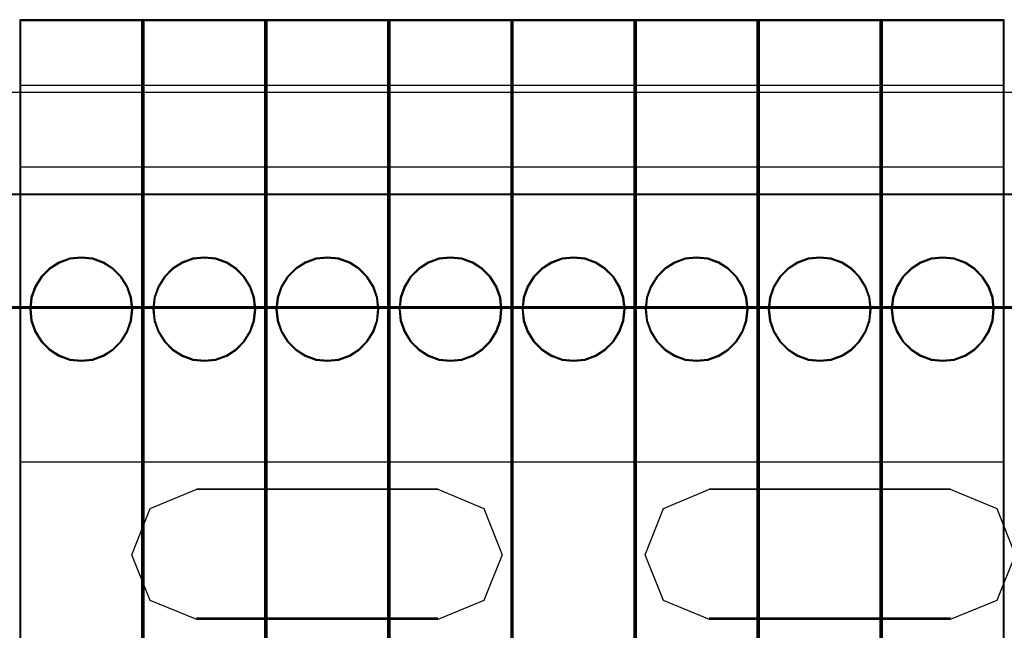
# Model space of a CAD drawing. Header units: millimetres. Extents: x 18084 to 52399, y 38174 to 56392.
# Tile 167 of 250: x 25354 to 25402, y 51097 to 51127. Entities that reach past the tile are written whole.
import ezdxf

# ---------------------------------------------------------------- set-up
doc = ezdxf.new("R2010")
doc.units = ezdxf.units.MM
doc.header["$LTSCALE"] = 100
for name, color, linetype in [('30', 7, 'Continuous'), ('45', 7, 'Continuous'), ('50', 7, 'Continuous')]:
    doc.layers.add(name, color=color, linetype=linetype)

msp = doc.modelspace()

# ---------------------------------------------------------------- linework, layer by layer
at = {"layer": '30', "color": 139}
for points in [[(25598.441, 51118.595), (25163.131, 51118.595), (25598.441, 51118.595)], [(25163.131, 51113.111), (25598.441, 51113.111), (25163.131, 51113.111)], [(25374.175, 51104.227), (25362.406, 51104.227), (25374.175, 51104.227)], [(25387.397, 51104.227), (25399.163, 51104.227), (25387.397, 51104.227)], [(25362.406, 51097.947), (25374.175, 51097.947), (25362.406, 51097.947)], [(25399.163, 51097.947), (25387.397, 51097.947), (25399.163, 51097.947)]]:
    msp.add_lwpolyline(points, close=True, dxfattribs=at)
at = {"layer": '30', "color": 7}
for points in [[(25163.131, 51113.041), (25598.441, 51113.041), (25598.441, 51113.227), (25598.441, 51115.43), (25598.441, 51118.595), (25598.257, 51118.595), (25163.315, 51118.595), (25163.131, 51118.595), (25163.131, 51115.43), (25163.131, 51113.227), (25163.131, 51113.041)], [(25163.131, 51113.041), (25598.441, 51113.041), (25598.441, 51113.227), (25598.441, 51115.43), (25598.441, 51118.595), (25598.257, 51118.595), (25163.315, 51118.595), (25163.131, 51118.595), (25163.131, 51115.43), (25163.131, 51113.227), (25163.131, 51113.041)], [(25163.131, 51113.041), (25598.441, 51113.041), (25598.441, 51113.227), (25598.441, 51115.43), (25598.441, 51118.595), (25598.257, 51118.595), (25163.315, 51118.595), (25163.131, 51118.595), (25163.131, 51115.43), (25163.131, 51113.227), (25163.131, 51113.041)], [(25360.143, 51098.808), (25359.251, 51101.038), (25360.143, 51103.298), (25362.418, 51104.227), (25374.162, 51104.227), (25376.406, 51103.298), (25377.298, 51101.038), (25376.406, 51098.808), (25374.162, 51097.88), (25362.418, 51097.88), (25360.143, 51098.808)], [(25360.143, 51098.808), (25359.251, 51101.038), (25360.143, 51103.298), (25362.418, 51104.227), (25374.162, 51104.227), (25376.406, 51103.298), (25377.298, 51101.038), (25376.406, 51098.808), (25374.162, 51097.88), (25362.418, 51097.88), (25360.143, 51098.808)], [(25360.143, 51098.808), (25359.251, 51101.038), (25360.143, 51103.298), (25362.418, 51104.227), (25374.162, 51104.227), (25376.406, 51103.298), (25377.298, 51101.038), (25376.406, 51098.808), (25374.162, 51097.88), (25362.418, 51097.88), (25360.143, 51098.808)], [(25385.165, 51103.298), (25387.409, 51104.227), (25399.152, 51104.227), (25401.426, 51103.298), (25402.318, 51101.038), (25401.426, 51098.808), (25399.152, 51097.88), (25387.409, 51097.88), (25385.165, 51098.808), (25384.274, 51101.038), (25385.165, 51103.298)], [(25385.165, 51103.298), (25387.409, 51104.227), (25399.152, 51104.227), (25401.426, 51103.298), (25402.318, 51101.038), (25401.426, 51098.808), (25399.152, 51097.88), (25387.409, 51097.88), (25385.165, 51098.808), (25384.274, 51101.038), (25385.165, 51103.298)], [(25385.165, 51103.298), (25387.409, 51104.227), (25399.152, 51104.227), (25401.426, 51103.298), (25402.318, 51101.038), (25401.426, 51098.808), (25399.152, 51097.88), (25387.409, 51097.88), (25385.165, 51098.808), (25384.274, 51101.038), (25385.165, 51103.298)]]:
    msp.add_lwpolyline(points, close=True, dxfattribs=at)
at = {"layer": '30', "color": 59}
for points in [[(25163.131, 51113.041), (25598.441, 51113.041), (25598.441, 51113.227), (25598.441, 51115.43), (25598.441, 51118.595), (25598.257, 51118.595), (25163.315, 51118.595), (25163.131, 51118.595), (25163.131, 51115.43), (25163.131, 51113.227), (25163.131, 51113.041)], [(25163.163, 51113.076), (25598.406, 51113.076), (25598.406, 51113.26), (25598.406, 51115.435), (25598.406, 51118.56), (25598.222, 51118.56), (25163.347, 51118.56), (25163.163, 51118.56), (25163.163, 51115.435), (25163.163, 51113.26), (25163.163, 51113.076)], [(25360.143, 51098.808), (25359.251, 51101.038), (25360.143, 51103.298), (25362.418, 51104.227), (25374.162, 51104.227), (25376.406, 51103.298), (25377.298, 51101.038), (25376.406, 51098.808), (25374.162, 51097.88), (25362.418, 51097.88), (25360.143, 51098.808)], [(25385.165, 51103.298), (25387.409, 51104.227), (25399.152, 51104.227), (25401.426, 51103.298), (25402.318, 51101.038), (25401.426, 51098.808), (25399.152, 51097.88), (25387.409, 51097.88), (25385.165, 51098.808), (25384.274, 51101.038), (25385.165, 51103.298)]]:
    msp.add_lwpolyline(points, close=True, dxfattribs=at)
at = {"layer": '30', "color": 7}
msp.add_lwpolyline([(25598.441, 51113.111), (25163.131, 51113.111)], dxfattribs=at)
msp.add_lwpolyline([(25598.441, 51113.111), (25163.131, 51113.111)], dxfattribs=at)
msp.add_lwpolyline([(25598.441, 51113.111), (25163.131, 51113.111)], dxfattribs=at)
at = {"layer": '30', "color": 59}
msp.add_lwpolyline([(25598.441, 51113.111), (25163.131, 51113.111)], dxfattribs=at)
at = {"layer": '45', "color": 7}
for p, q in [((25353.786, 51127.096), (25353.786, 51074.98)), ((25359.785, 51127.096), (25353.786, 51127.096)), ((25353.786, 51127.096), (25353.786, 51074.98)), ((25359.738, 51127.049), (25353.833, 51127.049)), ((25353.833, 51127.049), (25353.833, 51075.028)), ((25359.738, 51075.028), (25359.738, 51127.049)), ((25359.785, 51074.98), (25359.785, 51127.096)), ((25359.785, 51127.096), (25359.785, 51127.096)), ((25359.785, 51127.096), (25359.785, 51074.98)), ((25365.785, 51127.096), (25359.785, 51127.096)), ((25359.785, 51127.096), (25359.785, 51074.98)), ((25365.738, 51127.049), (25359.833, 51127.049)), ((25359.833, 51127.049), (25359.833, 51075.028)), ((25365.738, 51075.028), (25365.738, 51127.049)), ((25365.785, 51074.98), (25365.785, 51127.096)), ((25365.785, 51127.096), (25365.785, 51127.096)), ((25365.785, 51127.096), (25365.785, 51074.98)), ((25371.785, 51127.096), (25365.785, 51127.096)), ((25365.785, 51127.096), (25365.785, 51074.98)), ((25371.738, 51127.049), (25365.832, 51127.049)), ((25365.832, 51127.049), (25365.832, 51075.028)), ((25371.738, 51075.028), (25371.738, 51127.049)), ((25371.785, 51074.98), (25371.785, 51127.096)), ((25371.785, 51127.096), (25371.785, 51127.096)), ((25371.787, 51127.096), (25371.787, 51074.98)), ((25377.785, 51127.096), (25371.787, 51127.096)), ((25371.787, 51127.096), (25371.787, 51074.98)), ((25377.737, 51127.049), (25371.832, 51127.049)), ((25371.832, 51127.049), (25371.832, 51075.028)), ((25377.737, 51075.028), (25377.737, 51127.049)), ((25377.785, 51074.98), (25377.785, 51127.096)), ((25377.785, 51127.096), (25377.785, 51127.096)), ((25377.787, 51127.096), (25377.787, 51074.98)), ((25383.784, 51127.096), (25377.787, 51127.096)), ((25377.787, 51127.096), (25377.787, 51074.98)), ((25383.737, 51127.049), (25377.832, 51127.049)), ((25377.832, 51127.049), (25377.832, 51075.028)), ((25383.737, 51075.028), (25383.737, 51127.049)), ((25383.784, 51074.98), (25383.784, 51127.096)), ((25383.784, 51127.096), (25383.784, 51127.096)), ((25383.787, 51127.096), (25383.787, 51074.98)), ((25389.784, 51127.096), (25383.787, 51127.096)), ((25383.787, 51127.096), (25383.787, 51074.98)), ((25389.739, 51127.049), (25383.832, 51127.049)), ((25383.832, 51127.049), (25383.832, 51075.028)), ((25389.739, 51075.028), (25389.739, 51127.049)), ((25389.784, 51074.98), (25389.784, 51127.096)), ((25389.784, 51127.096), (25389.784, 51127.096)), ((25389.787, 51127.096), (25389.787, 51074.98)), ((25395.784, 51127.096), (25389.787, 51127.096)), ((25389.787, 51127.096), (25389.787, 51074.98)), ((25395.739, 51127.049), (25389.831, 51127.049)), ((25389.831, 51127.049), (25389.831, 51075.028)), ((25395.739, 51075.028), (25395.739, 51127.049)), ((25395.784, 51074.98), (25395.784, 51127.096)), ((25395.784, 51127.096), (25395.784, 51127.096)), ((25395.786, 51127.096), (25395.786, 51074.98)), ((25401.784, 51127.096), (25395.786, 51127.096)), ((25395.786, 51127.096), (25395.786, 51074.98)), ((25401.739, 51127.049), (25395.831, 51127.049)), ((25395.831, 51127.049), (25395.831, 51075.028)), ((25401.739, 51075.028), (25401.739, 51127.049)), ((25401.784, 51074.98), (25401.784, 51127.096)), ((25401.784, 51127.096), (25401.784, 51127.096)), ((25353.786, 51123.905), (25359.785, 51123.905)), ((25359.785, 51123.905), (25365.785, 51123.905)), ((25365.785, 51123.905), (25371.785, 51123.905)), ((25371.787, 51123.905), (25377.785, 51123.905)), ((25377.787, 51123.905), (25383.784, 51123.905)), ((25383.787, 51123.905), (25389.784, 51123.905)), ((25389.787, 51123.905), (25395.784, 51123.905)), ((25395.786, 51123.905), (25401.784, 51123.905)), ((25353.786, 51119.925), (25359.785, 51119.925)), ((25359.785, 51119.925), (25365.785, 51119.925)), ((25365.785, 51119.925), (25371.785, 51119.925)), ((25371.787, 51119.925), (25377.785, 51119.925)), ((25377.787, 51119.925), (25383.784, 51119.925)), ((25383.787, 51119.925), (25389.784, 51119.925)), ((25389.787, 51119.925), (25395.784, 51119.925)), ((25395.786, 51119.925), (25401.784, 51119.925)), ((25356.225, 51115.479), (25355.7, 51115.283)), ((25356.786, 51115.535), (25356.225, 51115.479)), ((25356.787, 51115.488), (25356.236, 51115.433)), ((25357.344, 51115.479), (25356.786, 51115.535)), ((25357.335, 51115.433), (25356.787, 51115.488)), ((25357.879, 51115.283), (25357.344, 51115.479)), ((25362.225, 51115.479), (25361.7, 51115.283)), ((25362.787, 51115.535), (25362.225, 51115.479)), ((25362.787, 51115.488), (25362.236, 51115.433)), ((25363.345, 51115.479), (25362.787, 51115.535)), ((25363.335, 51115.433), (25362.787, 51115.488)), ((25363.88, 51115.283), (25363.345, 51115.479)), ((25368.227, 51115.479), (25367.702, 51115.283)), ((25368.788, 51115.535), (25368.227, 51115.479)), ((25368.787, 51115.488), (25368.236, 51115.433)), ((25369.334, 51115.433), (25368.787, 51115.488)), ((25369.346, 51115.479), (25368.788, 51115.535)), ((25369.881, 51115.283), (25369.346, 51115.479)), ((25374.226, 51115.479), (25373.701, 51115.283)), ((25374.788, 51115.535), (25374.226, 51115.479)), ((25374.786, 51115.488), (25374.235, 51115.433)), ((25375.334, 51115.433), (25374.786, 51115.488)), ((25375.346, 51115.479), (25374.788, 51115.535)), ((25375.881, 51115.283), (25375.346, 51115.479)), ((25380.226, 51115.479), (25379.701, 51115.283)), ((25380.787, 51115.535), (25380.226, 51115.479)), ((25380.786, 51115.488), (25380.235, 51115.433)), ((25381.334, 51115.433), (25380.786, 51115.488)), ((25381.345, 51115.479), (25380.787, 51115.535)), ((25381.88, 51115.283), (25381.345, 51115.479)), ((25386.226, 51115.479), (25385.701, 51115.283)), ((25386.787, 51115.535), (25386.226, 51115.479)), ((25386.786, 51115.488), (25386.235, 51115.433)), ((25387.334, 51115.433), (25386.786, 51115.488)), ((25387.345, 51115.479), (25386.787, 51115.535)), ((25387.88, 51115.283), (25387.345, 51115.479)), ((25392.226, 51115.479), (25391.701, 51115.283)), ((25392.787, 51115.535), (25392.226, 51115.479)), ((25392.787, 51115.488), (25392.236, 51115.433)), ((25393.345, 51115.479), (25392.787, 51115.535)), ((25393.335, 51115.433), (25392.787, 51115.488)), ((25393.88, 51115.283), (25393.345, 51115.479)), ((25398.225, 51115.479), (25397.7, 51115.283)), ((25398.787, 51115.535), (25398.225, 51115.479)), ((25398.788, 51115.488), (25398.237, 51115.433)), ((25399.345, 51115.479), (25398.787, 51115.535)), ((25399.336, 51115.433), (25398.788, 51115.488)), ((25399.88, 51115.283), (25399.345, 51115.479)), ((25355.7, 51115.283), (25355.224, 51114.981)), ((25355.721, 51115.24), (25355.254, 51114.944)), ((25356.236, 51115.433), (25355.721, 51115.24)), ((25357.86, 51115.24), (25357.335, 51115.433)), ((25358.318, 51114.944), (25357.86, 51115.24)), ((25358.345, 51114.981), (25357.879, 51115.283)), ((25361.7, 51115.283), (25361.224, 51114.981)), ((25361.72, 51115.24), (25361.253, 51114.944)), ((25362.236, 51115.433), (25361.72, 51115.24)), ((25363.86, 51115.24), (25363.335, 51115.433)), ((25364.317, 51114.944), (25363.86, 51115.24)), ((25364.347, 51114.981), (25363.88, 51115.283)), ((25367.702, 51115.283), (25367.226, 51114.981)), ((25367.72, 51115.24), (25367.253, 51114.944)), ((25368.236, 51115.433), (25367.72, 51115.24)), ((25369.86, 51115.24), (25369.334, 51115.433)), ((25370.317, 51114.944), (25369.86, 51115.24)), ((25370.347, 51114.981), (25369.881, 51115.283)), ((25373.701, 51115.283), (25373.225, 51114.981)), ((25373.72, 51115.24), (25373.253, 51114.944)), ((25374.235, 51115.433), (25373.72, 51115.24)), ((25375.859, 51115.24), (25375.334, 51115.433)), ((25376.317, 51114.944), (25375.859, 51115.24)), ((25376.347, 51114.981), (25375.881, 51115.283)), ((25379.701, 51115.283), (25379.225, 51114.981)), ((25379.72, 51115.24), (25379.252, 51114.944)), ((25380.235, 51115.433), (25379.72, 51115.24)), ((25381.859, 51115.24), (25381.334, 51115.433)), ((25382.317, 51114.944), (25381.859, 51115.24)), ((25382.346, 51114.981), (25381.88, 51115.283)), ((25385.701, 51115.283), (25385.225, 51114.981)), ((25385.719, 51115.24), (25385.252, 51114.944)), ((25386.235, 51115.433), (25385.719, 51115.24)), ((25387.859, 51115.24), (25387.334, 51115.433)), ((25388.316, 51114.944), (25387.859, 51115.24)), ((25388.346, 51114.981), (25387.88, 51115.283)), ((25391.701, 51115.283), (25391.225, 51114.981)), ((25391.72, 51115.24), (25391.252, 51114.944)), ((25392.236, 51115.433), (25391.72, 51115.24)), ((25393.86, 51115.24), (25393.335, 51115.433)), ((25394.318, 51114.944), (25393.86, 51115.24)), ((25394.346, 51114.981), (25393.88, 51115.283)), ((25397.7, 51115.283), (25397.224, 51114.981)), ((25397.721, 51115.24), (25397.254, 51114.944)), ((25398.237, 51115.433), (25397.721, 51115.24)), ((25399.861, 51115.24), (25399.336, 51115.433)), ((25400.318, 51114.944), (25399.861, 51115.24)), ((25400.346, 51114.981), (25399.88, 51115.283)), ((25354.823, 51114.579), (25354.528, 51114.105)), ((25354.86, 51114.55), (25354.57, 51114.084)), ((25355.224, 51114.981), (25354.823, 51114.579)), ((25355.254, 51114.944), (25354.86, 51114.55)), ((25358.711, 51114.55), (25358.318, 51114.944)), ((25358.745, 51114.579), (25358.345, 51114.981)), ((25359.001, 51114.084), (25358.711, 51114.55)), ((25359.041, 51114.105), (25358.745, 51114.579)), ((25360.823, 51114.579), (25360.528, 51114.105)), ((25360.86, 51114.55), (25360.57, 51114.084)), ((25361.224, 51114.981), (25360.823, 51114.579)), ((25361.253, 51114.944), (25360.86, 51114.55)), ((25364.71, 51114.55), (25364.317, 51114.944)), ((25364.747, 51114.579), (25364.347, 51114.981)), ((25365, 51114.084), (25364.71, 51114.55)), ((25365.043, 51114.105), (25364.747, 51114.579)), ((25366.825, 51114.579), (25366.53, 51114.105)), ((25366.86, 51114.55), (25366.57, 51114.084)), ((25367.226, 51114.981), (25366.825, 51114.579)), ((25367.253, 51114.944), (25366.86, 51114.55)), ((25370.71, 51114.55), (25370.317, 51114.944)), ((25370.747, 51114.579), (25370.347, 51114.981)), ((25371, 51114.084), (25370.71, 51114.55)), ((25371.043, 51114.105), (25370.747, 51114.579)), ((25372.825, 51114.579), (25372.53, 51114.105)), ((25372.86, 51114.55), (25372.57, 51114.084)), ((25373.225, 51114.981), (25372.825, 51114.579)), ((25373.253, 51114.944), (25372.86, 51114.55)), ((25376.71, 51114.55), (25376.317, 51114.944)), ((25376.747, 51114.579), (25376.347, 51114.981)), ((25377, 51114.084), (25376.71, 51114.55)), ((25377.043, 51114.105), (25376.747, 51114.579)), ((25378.825, 51114.579), (25378.529, 51114.105)), ((25378.859, 51114.55), (25378.569, 51114.084)), ((25379.225, 51114.981), (25378.825, 51114.579)), ((25379.252, 51114.944), (25378.859, 51114.55)), ((25382.71, 51114.55), (25382.317, 51114.944)), ((25382.747, 51114.579), (25382.346, 51114.981)), ((25383, 51114.084), (25382.71, 51114.55)), ((25383.042, 51114.105), (25382.747, 51114.579)), ((25384.824, 51114.579), (25384.529, 51114.105)), ((25384.859, 51114.55), (25384.569, 51114.084)), ((25385.225, 51114.981), (25384.824, 51114.579)), ((25385.252, 51114.944), (25384.859, 51114.55)), ((25388.709, 51114.55), (25388.316, 51114.944)), ((25388.747, 51114.579), (25388.346, 51114.981)), ((25388.999, 51114.084), (25388.709, 51114.55)), ((25389.042, 51114.105), (25388.747, 51114.579)), ((25390.824, 51114.579), (25390.529, 51114.105)), ((25390.859, 51114.55), (25390.569, 51114.084)), ((25391.225, 51114.981), (25390.824, 51114.579)), ((25391.252, 51114.944), (25390.859, 51114.55)), ((25394.711, 51114.55), (25394.318, 51114.944)), ((25394.746, 51114.579), (25394.346, 51114.981)), ((25395.002, 51114.084), (25394.711, 51114.55)), ((25395.042, 51114.105), (25394.746, 51114.579)), ((25396.824, 51114.579), (25396.529, 51114.105)), ((25396.861, 51114.55), (25396.571, 51114.084)), ((25397.224, 51114.981), (25396.824, 51114.579)), ((25397.254, 51114.944), (25396.861, 51114.55)), ((25400.711, 51114.55), (25400.318, 51114.944)), ((25400.746, 51114.579), (25400.346, 51114.981)), ((25401.001, 51114.084), (25400.711, 51114.55)), ((25401.041, 51114.105), (25400.746, 51114.579)), ((25354.528, 51114.105), (25354.334, 51113.563)), ((25354.57, 51114.084), (25354.38, 51113.553)), ((25359.191, 51113.553), (25359.001, 51114.084)), ((25359.234, 51113.563), (25359.041, 51114.105)), ((25360.528, 51114.105), (25360.334, 51113.563)), ((25360.57, 51114.084), (25360.38, 51113.553)), ((25365.191, 51113.553), (25365, 51114.084)), ((25365.237, 51113.563), (25365.043, 51114.105)), ((25366.53, 51114.105), (25366.336, 51113.563)), ((25366.57, 51114.084), (25366.38, 51113.553)), ((25371.19, 51113.553), (25371, 51114.084)), ((25371.236, 51113.563), (25371.043, 51114.105)), ((25372.53, 51114.105), (25372.336, 51113.563)), ((25372.57, 51114.084), (25372.38, 51113.553)), ((25377.19, 51113.553), (25377, 51114.084)), ((25377.236, 51113.563), (25377.043, 51114.105)), ((25378.529, 51114.105), (25378.336, 51113.563)), ((25378.569, 51114.084), (25378.379, 51113.553)), ((25383.19, 51113.553), (25383, 51114.084)), ((25383.236, 51113.563), (25383.042, 51114.105)), ((25384.529, 51114.105), (25384.335, 51113.563)), ((25384.569, 51114.084), (25384.379, 51113.553)), ((25389.19, 51113.553), (25388.999, 51114.084)), ((25389.236, 51113.563), (25389.042, 51114.105)), ((25390.529, 51114.105), (25390.335, 51113.563)), ((25390.569, 51114.084), (25390.379, 51113.553)), ((25395.192, 51113.553), (25395.002, 51114.084)), ((25395.235, 51113.563), (25395.042, 51114.105)), ((25396.529, 51114.105), (25396.335, 51113.563)), ((25396.571, 51114.084), (25396.381, 51113.553)), ((25401.191, 51113.553), (25401.001, 51114.084)), ((25401.235, 51113.563), (25401.041, 51114.105)), ((25354.334, 51113.563), (25354.275, 51112.999)), ((25354.38, 51113.553), (25354.322, 51112.999)), ((25359.249, 51112.999), (25359.191, 51113.553)), ((25359.294, 51112.999), (25359.234, 51113.563)), ((25360.334, 51113.563), (25360.275, 51112.999)), ((25360.38, 51113.553), (25360.322, 51112.999)), ((25365.249, 51112.999), (25365.191, 51113.553)), ((25365.296, 51112.999), (25365.237, 51113.563)), ((25366.336, 51113.563), (25366.277, 51112.999)), ((25366.38, 51113.553), (25366.322, 51112.999)), ((25371.248, 51112.999), (25371.19, 51113.553)), ((25371.296, 51112.999), (25371.236, 51113.563)), ((25372.336, 51113.563), (25372.277, 51112.999)), ((25372.38, 51113.553), (25372.322, 51112.999)), ((25377.248, 51112.999), (25377.19, 51113.553)), ((25377.295, 51112.999), (25377.236, 51113.563)), ((25378.336, 51113.563), (25378.277, 51112.999)), ((25378.379, 51113.553), (25378.321, 51112.999)), ((25383.248, 51112.999), (25383.19, 51113.553)), ((25383.295, 51112.999), (25383.236, 51113.563)), ((25384.335, 51113.563), (25384.276, 51112.999)), ((25384.379, 51113.553), (25384.321, 51112.999)), ((25389.248, 51112.999), (25389.19, 51113.553)), ((25389.295, 51112.999), (25389.236, 51113.563)), ((25390.335, 51113.563), (25390.276, 51112.999)), ((25390.379, 51113.553), (25390.321, 51112.999)), ((25395.25, 51112.999), (25395.192, 51113.553)), ((25395.294, 51112.999), (25395.235, 51113.563)), ((25396.335, 51113.563), (25396.276, 51112.999)), ((25396.381, 51113.553), (25396.323, 51112.999)), ((25401.249, 51112.999), (25401.191, 51113.553)), ((25401.294, 51112.999), (25401.235, 51113.563)), ((25354.275, 51112.999), (25354.334, 51112.435)), ((25354.322, 51112.999), (25354.38, 51112.445)), ((25359.191, 51112.445), (25359.249, 51112.999)), ((25359.234, 51112.435), (25359.294, 51112.999)), ((25359.249, 51112.999), (25359.249, 51112.999)), ((25359.294, 51112.999), (25359.294, 51112.999)), ((25360.275, 51112.999), (25360.334, 51112.435)), ((25360.322, 51112.999), (25360.38, 51112.445)), ((25365.191, 51112.445), (25365.249, 51112.999)), ((25365.237, 51112.435), (25365.296, 51112.999)), ((25365.249, 51112.999), (25365.249, 51112.999)), ((25365.296, 51112.999), (25365.296, 51112.999)), ((25366.277, 51112.999), (25366.336, 51112.435)), ((25366.322, 51112.999), (25366.38, 51112.445)), ((25371.19, 51112.445), (25371.248, 51112.999)), ((25371.236, 51112.435), (25371.296, 51112.999)), ((25371.248, 51112.999), (25371.248, 51112.999)), ((25371.296, 51112.999), (25371.296, 51112.999)), ((25372.277, 51112.999), (25372.336, 51112.435)), ((25372.322, 51112.999), (25372.38, 51112.445)), ((25377.19, 51112.445), (25377.248, 51112.999)), ((25377.236, 51112.435), (25377.295, 51112.999)), ((25377.248, 51112.999), (25377.248, 51112.999)), ((25377.295, 51112.999), (25377.295, 51112.999)), ((25378.277, 51112.999), (25378.336, 51112.435)), ((25378.321, 51112.999), (25378.379, 51112.445)), ((25383.19, 51112.445), (25383.248, 51112.999)), ((25383.236, 51112.435), (25383.295, 51112.999)), ((25383.248, 51112.999), (25383.248, 51112.999)), ((25383.295, 51112.999), (25383.295, 51112.999)), ((25384.276, 51112.999), (25384.335, 51112.435)), ((25384.321, 51112.999), (25384.379, 51112.445)), ((25389.19, 51112.445), (25389.248, 51112.999)), ((25389.236, 51112.435), (25389.295, 51112.999)), ((25389.248, 51112.999), (25389.248, 51112.999)), ((25389.295, 51112.999), (25389.295, 51112.999)), ((25390.276, 51112.999), (25390.335, 51112.435)), ((25390.321, 51112.999), (25390.379, 51112.445)), ((25395.192, 51112.445), (25395.25, 51112.999)), ((25395.235, 51112.435), (25395.294, 51112.999)), ((25395.25, 51112.999), (25395.25, 51112.999)), ((25395.294, 51112.999), (25395.294, 51112.999)), ((25396.276, 51112.999), (25396.335, 51112.435)), ((25396.323, 51112.999), (25396.381, 51112.445)), ((25401.191, 51112.445), (25401.249, 51112.999)), ((25401.235, 51112.435), (25401.294, 51112.999)), ((25401.249, 51112.999), (25401.249, 51112.999)), ((25401.294, 51112.999), (25401.294, 51112.999)), ((25354.334, 51112.435), (25354.528, 51111.89)), ((25354.38, 51112.445), (25354.57, 51111.911)), ((25359.001, 51111.911), (25359.191, 51112.445)), ((25359.041, 51111.89), (25359.234, 51112.435)), ((25360.334, 51112.435), (25360.528, 51111.89)), ((25360.38, 51112.445), (25360.57, 51111.911)), ((25365, 51111.911), (25365.191, 51112.445)), ((25365.043, 51111.89), (25365.237, 51112.435)), ((25366.336, 51112.435), (25366.53, 51111.89)), ((25366.38, 51112.445), (25366.57, 51111.911)), ((25371, 51111.911), (25371.19, 51112.445)), ((25371.043, 51111.89), (25371.236, 51112.435)), ((25372.336, 51112.435), (25372.53, 51111.89)), ((25372.38, 51112.445), (25372.57, 51111.911)), ((25377, 51111.911), (25377.19, 51112.445)), ((25377.043, 51111.89), (25377.236, 51112.435)), ((25378.336, 51112.435), (25378.529, 51111.89)), ((25378.379, 51112.445), (25378.569, 51111.911)), ((25383, 51111.911), (25383.19, 51112.445)), ((25383.042, 51111.89), (25383.236, 51112.435)), ((25384.335, 51112.435), (25384.529, 51111.89)), ((25384.379, 51112.445), (25384.569, 51111.911)), ((25388.999, 51111.911), (25389.19, 51112.445)), ((25389.042, 51111.89), (25389.236, 51112.435)), ((25390.335, 51112.435), (25390.529, 51111.89)), ((25390.379, 51112.445), (25390.569, 51111.911)), ((25395.002, 51111.911), (25395.192, 51112.445)), ((25395.042, 51111.89), (25395.235, 51112.435)), ((25396.335, 51112.435), (25396.529, 51111.89)), ((25396.381, 51112.445), (25396.571, 51111.911)), ((25401.001, 51111.911), (25401.191, 51112.445)), ((25401.041, 51111.89), (25401.235, 51112.435)), ((25354.528, 51111.89), (25354.823, 51111.419)), ((25354.57, 51111.911), (25354.86, 51111.448)), ((25358.711, 51111.448), (25359.001, 51111.911)), ((25358.745, 51111.419), (25359.041, 51111.89)), ((25360.528, 51111.89), (25360.823, 51111.419)), ((25360.57, 51111.911), (25360.86, 51111.448)), ((25364.71, 51111.448), (25365, 51111.911)), ((25364.747, 51111.419), (25365.043, 51111.89)), ((25366.53, 51111.89), (25366.825, 51111.419)), ((25366.57, 51111.911), (25366.86, 51111.448)), ((25370.71, 51111.448), (25371, 51111.911)), ((25370.747, 51111.419), (25371.043, 51111.89)), ((25372.53, 51111.89), (25372.825, 51111.419)), ((25372.57, 51111.911), (25372.86, 51111.448)), ((25376.71, 51111.448), (25377, 51111.911)), ((25376.747, 51111.419), (25377.043, 51111.89)), ((25378.529, 51111.89), (25378.825, 51111.419)), ((25378.569, 51111.911), (25378.859, 51111.448)), ((25382.71, 51111.448), (25383, 51111.911)), ((25382.747, 51111.419), (25383.042, 51111.89)), ((25384.529, 51111.89), (25384.824, 51111.419)), ((25384.569, 51111.911), (25384.859, 51111.448)), ((25388.709, 51111.448), (25388.999, 51111.911)), ((25388.747, 51111.419), (25389.042, 51111.89)), ((25390.529, 51111.89), (25390.824, 51111.419)), ((25390.569, 51111.911), (25390.859, 51111.448)), ((25394.711, 51111.448), (25395.002, 51111.911)), ((25394.746, 51111.419), (25395.042, 51111.89)), ((25396.529, 51111.89), (25396.824, 51111.419)), ((25396.571, 51111.911), (25396.861, 51111.448)), ((25400.711, 51111.448), (25401.001, 51111.911)), ((25400.746, 51111.419), (25401.041, 51111.89)), ((25354.823, 51111.419), (25355.224, 51111.014)), ((25354.86, 51111.448), (25355.254, 51111.051)), ((25358.318, 51111.051), (25358.711, 51111.448)), ((25358.345, 51111.014), (25358.745, 51111.419)), ((25360.823, 51111.419), (25361.224, 51111.014)), ((25360.86, 51111.448), (25361.253, 51111.051)), ((25364.317, 51111.051), (25364.71, 51111.448)), ((25364.347, 51111.014), (25364.747, 51111.419)), ((25366.825, 51111.419), (25367.226, 51111.014)), ((25366.86, 51111.448), (25367.253, 51111.051)), ((25370.317, 51111.051), (25370.71, 51111.448)), ((25370.347, 51111.014), (25370.747, 51111.419)), ((25372.825, 51111.419), (25373.225, 51111.014)), ((25372.86, 51111.448), (25373.253, 51111.051)), ((25376.317, 51111.051), (25376.71, 51111.448)), ((25376.347, 51111.014), (25376.747, 51111.419)), ((25378.825, 51111.419), (25379.225, 51111.014)), ((25378.859, 51111.448), (25379.252, 51111.051)), ((25382.317, 51111.051), (25382.71, 51111.448)), ((25382.346, 51111.014), (25382.747, 51111.419)), ((25384.824, 51111.419), (25385.225, 51111.014)), ((25384.859, 51111.448), (25385.252, 51111.051)), ((25388.316, 51111.051), (25388.709, 51111.448)), ((25388.346, 51111.014), (25388.747, 51111.419)), ((25390.824, 51111.419), (25391.225, 51111.014)), ((25390.859, 51111.448), (25391.252, 51111.051)), ((25394.318, 51111.051), (25394.711, 51111.448)), ((25394.346, 51111.014), (25394.746, 51111.419)), ((25396.824, 51111.419), (25397.224, 51111.014)), ((25396.861, 51111.448), (25397.254, 51111.051)), ((25400.318, 51111.051), (25400.711, 51111.448)), ((25400.346, 51111.014), (25400.746, 51111.419)), ((25355.224, 51111.014), (25355.7, 51110.715)), ((25355.254, 51111.051), (25355.721, 51110.758)), ((25355.7, 51110.715), (25356.225, 51110.52)), ((25355.721, 51110.758), (25356.236, 51110.566)), ((25357.335, 51110.566), (25357.86, 51110.758)), ((25357.344, 51110.52), (25357.879, 51110.715)), ((25357.86, 51110.758), (25358.318, 51111.051)), ((25357.879, 51110.715), (25358.345, 51111.014)), ((25361.224, 51111.014), (25361.7, 51110.715)), ((25361.253, 51111.051), (25361.72, 51110.758)), ((25361.7, 51110.715), (25362.225, 51110.52)), ((25361.72, 51110.758), (25362.236, 51110.566)), ((25363.335, 51110.566), (25363.86, 51110.758)), ((25363.345, 51110.52), (25363.88, 51110.715)), ((25363.86, 51110.758), (25364.317, 51111.051)), ((25363.88, 51110.715), (25364.347, 51111.014)), ((25367.226, 51111.014), (25367.702, 51110.715)), ((25367.253, 51111.051), (25367.72, 51110.758)), ((25367.702, 51110.715), (25368.227, 51110.52)), ((25367.72, 51110.758), (25368.236, 51110.566)), ((25369.334, 51110.566), (25369.86, 51110.758)), ((25369.346, 51110.52), (25369.881, 51110.715)), ((25369.86, 51110.758), (25370.317, 51111.051)), ((25369.881, 51110.715), (25370.347, 51111.014)), ((25373.225, 51111.014), (25373.701, 51110.715)), ((25373.253, 51111.051), (25373.72, 51110.758)), ((25373.701, 51110.715), (25374.226, 51110.52)), ((25373.72, 51110.758), (25374.235, 51110.566)), ((25375.334, 51110.566), (25375.859, 51110.758)), ((25375.346, 51110.52), (25375.881, 51110.715)), ((25375.859, 51110.758), (25376.317, 51111.051)), ((25375.881, 51110.715), (25376.347, 51111.014)), ((25379.225, 51111.014), (25379.701, 51110.715)), ((25379.252, 51111.051), (25379.72, 51110.758)), ((25379.701, 51110.715), (25380.226, 51110.52)), ((25379.72, 51110.758), (25380.235, 51110.566)), ((25381.334, 51110.566), (25381.859, 51110.758)), ((25381.345, 51110.52), (25381.88, 51110.715)), ((25381.859, 51110.758), (25382.317, 51111.051)), ((25381.88, 51110.715), (25382.346, 51111.014)), ((25385.225, 51111.014), (25385.701, 51110.715)), ((25385.252, 51111.051), (25385.719, 51110.758)), ((25385.701, 51110.715), (25386.226, 51110.52)), ((25385.719, 51110.758), (25386.235, 51110.566)), ((25387.334, 51110.566), (25387.859, 51110.758)), ((25387.345, 51110.52), (25387.88, 51110.715)), ((25387.859, 51110.758), (25388.316, 51111.051)), ((25387.88, 51110.715), (25388.346, 51111.014)), ((25391.225, 51111.014), (25391.701, 51110.715)), ((25391.252, 51111.051), (25391.72, 51110.758)), ((25391.701, 51110.715), (25392.226, 51110.52)), ((25391.72, 51110.758), (25392.236, 51110.566)), ((25393.335, 51110.566), (25393.86, 51110.758)), ((25393.345, 51110.52), (25393.88, 51110.715)), ((25393.86, 51110.758), (25394.318, 51111.051)), ((25393.88, 51110.715), (25394.346, 51111.014)), ((25397.224, 51111.014), (25397.7, 51110.715)), ((25397.254, 51111.051), (25397.721, 51110.758)), ((25397.7, 51110.715), (25398.225, 51110.52)), ((25397.721, 51110.758), (25398.237, 51110.566)), ((25399.336, 51110.566), (25399.861, 51110.758)), ((25399.345, 51110.52), (25399.88, 51110.715)), ((25399.861, 51110.758), (25400.318, 51111.051)), ((25399.88, 51110.715), (25400.346, 51111.014)), ((25356.225, 51110.52), (25356.786, 51110.463)), ((25356.236, 51110.566), (25356.787, 51110.51)), ((25356.786, 51110.463), (25357.344, 51110.52)), ((25356.787, 51110.51), (25357.335, 51110.566)), ((25362.225, 51110.52), (25362.787, 51110.463)), ((25362.236, 51110.566), (25362.787, 51110.51)), ((25362.787, 51110.51), (25363.335, 51110.566)), ((25362.787, 51110.463), (25363.345, 51110.52)), ((25368.227, 51110.52), (25368.788, 51110.463)), ((25368.236, 51110.566), (25368.787, 51110.51)), ((25368.787, 51110.51), (25369.334, 51110.566)), ((25368.788, 51110.463), (25369.346, 51110.52)), ((25374.226, 51110.52), (25374.788, 51110.463)), ((25374.235, 51110.566), (25374.786, 51110.51)), ((25374.786, 51110.51), (25375.334, 51110.566)), ((25374.788, 51110.463), (25375.346, 51110.52)), ((25380.226, 51110.52), (25380.787, 51110.463)), ((25380.235, 51110.566), (25380.786, 51110.51)), ((25380.786, 51110.51), (25381.334, 51110.566)), ((25380.787, 51110.463), (25381.345, 51110.52)), ((25386.226, 51110.52), (25386.787, 51110.463)), ((25386.235, 51110.566), (25386.786, 51110.51)), ((25386.786, 51110.51), (25387.334, 51110.566)), ((25386.787, 51110.463), (25387.345, 51110.52)), ((25392.226, 51110.52), (25392.787, 51110.463)), ((25392.236, 51110.566), (25392.787, 51110.51)), ((25392.787, 51110.51), (25393.335, 51110.566)), ((25392.787, 51110.463), (25393.345, 51110.52)), ((25398.225, 51110.52), (25398.787, 51110.463)), ((25398.237, 51110.566), (25398.788, 51110.51)), ((25398.787, 51110.463), (25399.345, 51110.52)), ((25398.788, 51110.51), (25399.336, 51110.566)), ((25353.786, 51105.57), (25359.785, 51105.57)), ((25359.785, 51105.57), (25365.785, 51105.57)), ((25365.785, 51105.57), (25371.785, 51105.57)), ((25371.787, 51105.57), (25377.785, 51105.57)), ((25377.787, 51105.57), (25383.784, 51105.57)), ((25383.787, 51105.57), (25389.784, 51105.57)), ((25389.787, 51105.57), (25395.784, 51105.57)), ((25395.786, 51105.57), (25401.784, 51105.57))]:
    msp.add_line(p, q, dxfattribs=at)
at = {"layer": '50', "color": 7}
msp.add_lwpolyline([(25164.711, 51078.455), (25164.711, 51123.56), (25596.861, 51123.56), (25596.861, 51078.455)], dxfattribs=at)
at = {"layer": '50', "color": 59}
msp.add_lwpolyline([(25596.861, 51078.455), (25164.711, 51078.455), (25164.711, 51123.56), (25596.861, 51123.56), (25596.861, 51078.455)], close=True, dxfattribs=at)

doc.saveas('drawing.dxf')
